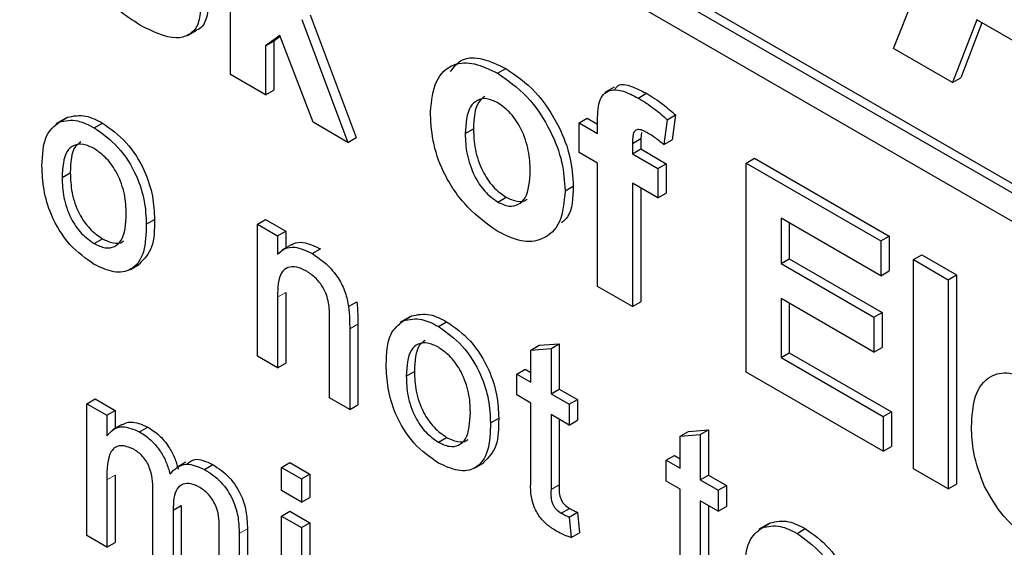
# Paper-space layout 'Blatt2' of a CAD drawing. Header units: millimetres. Extents: x 5 to 418, y 2 to 292.
# Tile 13 of 55: x 110.48 to 113.3, y 182.26 to 183.77. Entities that reach past the tile are written whole.
import ezdxf

# ---------------------------------------------------------------- set-up
doc = ezdxf.new("R2010")
doc.units = ezdxf.units.MM

psp = doc.layouts.new('Blatt2')

# ---------------------------------------------------------------- linework, layer by layer
at = {"color": 7, "linetype": 'Continuous', "lineweight": 25}
for p, q in [((109.6579, 185.4164), (118.5674, 180.273)), ((109.6343, 185.4028), (118.5674, 180.2458)), ((118.5674, 180.1642), (109.6343, 185.3211)), ((112.9842, 183.6865), (113.296, 184.4591)), ((111.0872, 183.6113), (111.0872, 184.2101)), ((111.2911, 183.7688), (111.4229, 183.4175)), ((111.3147, 183.7824), (111.4465, 183.4311)), ((113.223, 183.7685), (113.1534, 183.5888)), ((113.2379, 183.7599), (113.177, 183.6024)), ((113.5396, 183.5857), (113.223, 183.7685)), ((110.9632, 183.7236), (110.9897, 183.7389)), ((111.228, 183.7234), (111.1869, 183.6938)), ((111.2291, 183.7208), (111.2105, 183.7074)), ((111.3232, 183.475), (111.228, 183.7234)), ((111.1869, 183.6938), (111.2105, 183.7074)), ((111.1869, 183.6938), (111.1869, 183.5537)), ((111.2105, 183.7074), (111.2105, 183.5673)), ((113.1534, 183.5888), (112.9842, 183.6865)), ((111.8514, 183.6153), (111.875, 183.629)), ((111.1869, 183.5537), (111.0872, 183.6113)), ((113.1534, 183.5888), (113.177, 183.6024)), ((112.1852, 183.5755), (112.1587, 183.5602)), ((111.1869, 183.5537), (111.2105, 183.5673)), ((112.2536, 183.5444), (112.2772, 183.558)), ((110.5964, 183.4755), (110.6199, 183.4891)), ((112.337, 183.4822), (112.3606, 183.4958)), ((112.3606, 183.4958), (112.3506, 183.4247)), ((110.6131, 183.4855), (110.5866, 183.4702)), ((110.6966, 183.4592), (110.7202, 183.4728)), ((111.4229, 183.4175), (111.3232, 183.475)), ((112.0844, 183.4732), (112.108, 183.4868)), ((112.0844, 183.4732), (112.1376, 183.4425)), ((112.0844, 183.3887), (112.0844, 183.4732)), ((112.108, 183.4868), (112.1376, 183.4697)), ((112.1376, 183.4425), (112.1376, 183.474)), ((112.337, 183.4822), (112.327, 183.4111)), ((111.4229, 183.4175), (111.4465, 183.4311)), ((111.7586, 183.4424), (111.7822, 183.456)), ((112.2637, 183.4453), (112.2609, 183.4283)), ((112.2373, 183.4146), (112.2609, 183.4283)), ((112.2373, 183.4146), (112.2373, 183.3849)), ((112.2609, 183.4283), (112.2609, 183.3985)), ((112.327, 183.4111), (112.3506, 183.4247)), ((112.1376, 183.358), (112.0844, 183.3887)), ((112.2373, 183.3849), (112.2609, 183.3985)), ((112.2373, 183.3849), (112.3104, 183.3427)), ((112.2609, 183.3985), (112.334, 183.3563)), ((112.1376, 183.0049), (112.1376, 183.358)), ((112.3104, 183.3427), (112.334, 183.3563)), ((112.334, 183.3563), (112.334, 183.2718)), ((112.563, 183.3581), (112.5866, 183.3717)), ((112.563, 182.7593), (112.563, 183.3581)), ((112.563, 183.3581), (112.9486, 183.1355)), ((112.5866, 183.3717), (112.9722, 183.1491)), ((110.6045, 183.3169), (110.6281, 183.3306)), ((112.3104, 183.3427), (112.3104, 183.2582)), ((112.0445, 183.2786), (112.0681, 183.2922)), ((112.3104, 183.2582), (112.2373, 183.3005)), ((112.2373, 183.3005), (112.2373, 182.9473)), ((112.2609, 183.2868), (112.2609, 182.9609)), ((112.3104, 183.2582), (112.334, 183.2718)), ((111.8519, 183.2466), (111.8755, 183.2602)), ((110.8457, 183.1828), (110.8693, 183.1964)), ((111.1638, 183.1829), (111.1873, 183.1965)), ((111.1638, 182.805), (111.1638, 183.1829)), ((111.1638, 183.1829), (111.2212, 183.1497)), ((111.1873, 183.1965), (111.2447, 183.1633)), ((112.9486, 183.0357), (112.6628, 183.2007)), ((112.6628, 183.2007), (112.6628, 183.0702)), ((112.6863, 183.1871), (112.6863, 183.0838)), ((111.2212, 183.1497), (111.2447, 183.1633)), ((111.2212, 183.1497), (111.2212, 183.097)), ((111.2447, 183.1633), (111.2447, 183.1146)), ((112.9486, 183.1355), (112.9722, 183.1491)), ((112.9722, 183.1491), (112.9722, 183.0493)), ((110.6966, 183.1277), (110.7202, 183.1413)), ((111.2604, 183.1237), (111.2339, 183.1083)), ((112.9486, 183.1355), (112.9486, 183.0357)), ((111.3208, 183.0988), (111.3444, 183.1124)), ((113.0417, 183.0817), (113.0653, 183.0953)), ((113.0653, 183.0953), (113.165, 183.0378)), ((110.8001, 183.0535), (110.8266, 183.0688)), ((112.6628, 183.0702), (112.6863, 183.0838)), ((112.6628, 183.0702), (112.9287, 182.9167)), ((112.6863, 183.0838), (112.9523, 182.9303)), ((113.0417, 183.0817), (113.1414, 183.0242)), ((113.0417, 182.4829), (113.0417, 183.0817)), ((112.9486, 183.0357), (112.9722, 183.0493)), ((113.1414, 183.0242), (113.165, 183.0378)), ((113.165, 183.0378), (113.165, 182.439)), ((113.1414, 183.0242), (113.1414, 182.4254)), ((111.2447, 182.988), (111.2447, 182.7854)), ((112.2373, 182.9473), (112.1376, 183.0049)), ((111.2212, 182.9744), (111.2212, 182.7718)), ((111.4249, 182.9474), (111.4485, 182.961)), ((112.2373, 182.9473), (112.2609, 182.9609)), ((112.9287, 182.8169), (112.6628, 182.9704)), ((112.6628, 182.9704), (112.6628, 182.8015)), ((112.6863, 182.9568), (112.6863, 182.8151)), ((112.9287, 182.9167), (112.9523, 182.9303)), ((112.9523, 182.9303), (112.9523, 182.8305)), ((111.3705, 182.6856), (111.3705, 182.9113)), ((111.4514, 182.8973), (111.4514, 182.6661)), ((111.5984, 182.9167), (111.5719, 182.9014)), ((111.5816, 182.9067), (111.6052, 182.9203)), ((111.6818, 182.8904), (111.7054, 182.904)), ((112.9287, 182.9167), (112.9287, 182.8169)), ((111.4279, 182.8837), (111.4279, 182.6525)), ((111.9705, 182.8364), (112.0279, 182.8409)), ((112.0043, 182.8273), (112.0279, 182.8409)), ((112.0279, 182.8409), (112.0279, 182.7112)), ((111.9469, 182.8228), (111.9705, 182.8364)), ((111.9469, 182.8228), (112.0043, 182.8273)), ((111.9469, 182.7308), (111.9469, 182.8228)), ((112.0043, 182.8273), (112.0043, 182.6976)), ((112.6628, 182.8015), (112.6863, 182.8151)), ((112.6863, 182.8151), (112.9788, 182.6462)), ((112.9287, 182.8169), (112.9523, 182.8305)), ((111.2212, 182.7718), (111.1638, 182.805)), ((111.2212, 182.7718), (111.2447, 182.7854)), ((112.6628, 182.8015), (112.9553, 182.6326)), ((111.5898, 182.7482), (111.6133, 182.7618)), ((111.9067, 182.754), (111.9303, 182.7676)), ((111.9303, 182.7676), (111.9469, 182.758)), ((112.9553, 182.5328), (112.563, 182.7593)), ((111.9067, 182.6943), (111.9067, 182.754)), ((111.9067, 182.754), (111.9469, 182.7308)), ((112.0043, 182.6976), (112.0279, 182.7112)), ((112.0279, 182.7112), (112.0796, 182.6814)), ((110.6753, 182.6692), (110.6989, 182.6828)), ((110.6989, 182.6828), (110.7563, 182.6497)), ((111.4279, 182.6525), (111.3705, 182.6856)), ((111.9469, 182.6711), (111.9067, 182.6943)), ((111.9469, 182.459), (111.9469, 182.6711)), ((112.0043, 182.6976), (112.056, 182.6678)), ((112.056, 182.6678), (112.0796, 182.6814)), ((112.0796, 182.6814), (112.0796, 182.6217)), ((110.6753, 182.2913), (110.6753, 182.6692)), ((110.6753, 182.6692), (110.7327, 182.6361)), ((110.7327, 182.6361), (110.7563, 182.6497)), ((110.7563, 182.6497), (110.7563, 182.5979)), ((111.4279, 182.6525), (111.4514, 182.6661)), ((112.056, 182.6678), (112.056, 182.6081)), ((112.9553, 182.6326), (112.9788, 182.6462)), ((112.9788, 182.6462), (112.9788, 182.5464)), ((110.7327, 182.6361), (110.7327, 182.5771)), ((111.8309, 182.614), (111.8545, 182.6277)), ((112.056, 182.6081), (112.0043, 182.638)), ((112.0043, 182.638), (112.0043, 182.4235)), ((112.0279, 182.6243), (112.0279, 182.4371)), ((112.056, 182.6081), (112.0796, 182.6217)), ((112.9553, 182.6326), (112.9553, 182.5328)), ((110.7758, 182.6092), (110.7493, 182.5939)), ((110.8262, 182.5888), (110.8498, 182.6024)), ((112.3741, 182.5762), (112.3976, 182.5898)), ((112.3976, 182.5898), (112.455, 182.5943)), ((112.4315, 182.5807), (112.455, 182.5943)), ((112.455, 182.5943), (112.455, 182.4646)), ((111.6818, 182.5589), (111.7054, 182.5725)), ((112.3741, 182.5762), (112.4315, 182.5807)), ((112.3741, 182.4842), (112.3741, 182.5762)), ((112.4315, 182.5807), (112.4315, 182.451)), ((112.9553, 182.5328), (112.9788, 182.5464)), ((110.9593, 182.502), (110.9327, 182.4866)), ((112.3339, 182.5074), (112.3574, 182.521)), ((112.3339, 182.4477), (112.3339, 182.5074)), ((112.3339, 182.5074), (112.3741, 182.4842)), ((112.3574, 182.521), (112.3741, 182.5114)), ((111.0124, 182.4812), (111.036, 182.4949)), ((111.2327, 182.4867), (111.2562, 182.5003)), ((111.2327, 182.4204), (111.2327, 182.4867)), ((111.2327, 182.4867), (111.2901, 182.4536)), ((111.2562, 182.5003), (111.3136, 182.4672)), ((111.7853, 182.4847), (111.8119, 182.5)), ((113.1414, 182.4254), (113.0417, 182.4829)), ((110.7327, 182.4507), (110.7327, 182.2582)), ((110.7563, 182.4643), (110.7563, 182.2718)), ((111.2901, 182.4536), (111.3136, 182.4672)), ((111.2901, 182.4536), (111.2901, 182.3873)), ((111.3136, 182.4672), (111.3136, 182.4009)), ((112.3741, 182.4245), (112.3339, 182.4477)), ((112.4315, 182.451), (112.455, 182.4646)), ((112.4315, 182.451), (112.4831, 182.4212)), ((112.455, 182.4646), (112.5067, 182.4348)), ((110.8648, 182.1819), (110.8648, 182.423)), ((111.2901, 182.3873), (111.2327, 182.4204)), ((112.3741, 182.2124), (112.3741, 182.4245)), ((112.4831, 182.4212), (112.5067, 182.4348)), ((112.4831, 182.4212), (112.4831, 182.3615)), ((112.5067, 182.4348), (112.5067, 182.3751)), ((113.1414, 182.4254), (113.165, 182.439)), ((111.2901, 182.3873), (111.3136, 182.4009)), ((112.4831, 182.3615), (112.4315, 182.3914)), ((112.4315, 182.3914), (112.4315, 182.1769)), ((110.9222, 182.3644), (110.9458, 182.378)), ((110.9222, 182.3644), (110.9222, 182.1488)), ((110.9458, 182.378), (110.9458, 182.1624)), ((111.2327, 182.3475), (111.2562, 182.3611)), ((111.2562, 182.3611), (111.3136, 182.3279)), ((112.0335, 182.3559), (112.057, 182.3695)), ((112.455, 182.3777), (112.455, 182.1905)), ((112.4831, 182.3615), (112.5067, 182.3751)), ((111.2327, 181.9696), (111.2327, 182.3475)), ((111.2327, 182.3475), (111.2901, 182.3143)), ((112.056, 182.3446), (112.0796, 182.3582)), ((112.056, 182.3446), (112.0617, 182.2856)), ((112.0796, 182.3582), (112.0853, 182.2992)), ((111.0542, 182.0726), (111.0542, 182.3063)), ((111.1352, 182.3112), (111.1352, 182.053)), ((111.2901, 182.3143), (111.3136, 182.3279)), ((111.2901, 182.3143), (111.2901, 181.9364)), ((111.3136, 182.3279), (111.3136, 181.95)), ((112.625, 182.3241), (112.5984, 182.3088)), ((112.6082, 182.3141), (112.6318, 182.3277)), ((112.7084, 182.2978), (112.732, 182.3114)), ((110.7327, 182.2582), (110.6753, 182.2913)), ((111.1117, 182.2976), (111.1117, 182.0394)), ((112.0617, 182.2856), (112.0853, 182.2992)), ((110.7327, 182.2582), (110.7563, 182.2718))]:
    psp.add_line(p, q, dxfattribs=at)
at = {"color": 7, "linetype": 'Continuous', "lineweight": 18}
for p, q in [((111.2212, 182.9744), (111.2447, 182.988)), ((111.4279, 182.8837), (111.4514, 182.8973)), ((110.7327, 182.4507), (110.7563, 182.4643)), ((112.0043, 182.4235), (112.0279, 182.4371)), ((111.1117, 182.2976), (111.1352, 182.3112))]:
    psp.add_line(p, q, dxfattribs=at)
at = {"color": 7, "linetype": 'Continuous', "lineweight": 25}
for points, knots in [([(110.8292, 183.7525), (110.8071, 183.7665), (110.7631, 183.7943), (110.7056, 183.8568), (110.6654, 183.9283), (110.6541, 183.9728), (110.6484, 183.9951)], [0, 0, 0, 0, 0.280651, 0.560003, 0.779956, 1, 1, 1, 1]), ([(111.0008, 183.7984), (110.9991, 183.7822), (110.9957, 183.7498), (110.9685, 183.723), (110.9157, 183.7088), (110.8648, 183.7345), (110.8292, 183.7525)], [0, 0, 0, 0, 0.186725, 0.373655, 0.5608, 1, 1, 1, 1]), ([(111.0243, 183.812), (111.0225, 183.7962), (111.0188, 183.7646), (111.0022, 183.7424), (110.9899, 183.7393), (110.9896, 183.7392)], [0, 0, 0, 0, 0.4930222, 0.9865862, 1, 1, 1, 1]), ([(111.7163, 183.6202), (111.7265, 183.6334), (111.7485, 183.6619), (111.8088, 183.6604), (111.8529, 183.6395), (111.875, 183.629)], [0, 0, 0, 0, 0.30151, 0.650518, 1, 1, 1, 1]), ([(111.6589, 183.5061), (111.6625, 183.5367), (111.6696, 183.5978), (111.7189, 183.6453), (111.7846, 183.6475), (111.8291, 183.6261), (111.8514, 183.6153)], [0, 0, 0, 0, 0.2799501, 0.5591471, 0.779424, 1, 1, 1, 1]), ([(111.875, 183.629), (111.9039, 183.609), (111.9617, 183.569), (112.0262, 183.4705), (112.0631, 183.3736), (112.0664, 183.3194), (112.0681, 183.2922)], [0, 0, 0, 0, 0.279785, 0.559124, 0.779388, 1, 1, 1, 1]), ([(111.8514, 183.6153), (111.8803, 183.5953), (111.9381, 183.5554), (112.0027, 183.4569), (112.0395, 183.36), (112.0428, 183.3057), (112.0445, 183.2786)], [0, 0, 0, 0, 0.279785, 0.559124, 0.779388, 1, 1, 1, 1]), ([(112.1884, 183.5711), (112.1908, 183.5744), (112.2006, 183.5876), (112.2356, 183.5787), (112.2633, 183.5649), (112.2772, 183.558)], [0, 0, 0, 0, 0.140873, 0.56962, 1, 1, 1, 1]), ([(111.8519, 183.5306), (111.8411, 183.5356), (111.8194, 183.5457), (111.7922, 183.5393), (111.7631, 183.5125), (111.7605, 183.4713), (111.7586, 183.4424)], [0, 0, 0, 0, 0.1869853, 0.3738779, 0.5610219, 1, 1, 1, 1]), ([(111.8151, 183.5492), (111.8087, 183.5442), (111.7856, 183.5266), (111.7836, 183.4856), (111.7822, 183.456)], [0, 0, 0, 0, 0.278205, 1, 1, 1, 1]), ([(112.1376, 183.474), (112.1375, 183.4951), (112.1374, 183.5369), (112.167, 183.5717), (112.2112, 183.5664), (112.2394, 183.5517), (112.2536, 183.5444)], [0, 0, 0, 0, 0.281801, 0.55777, 0.778465, 1, 1, 1, 1]), ([(112.2536, 183.5444), (112.2694, 183.5345), (112.2977, 183.5169), (112.325, 183.4928), (112.337, 183.4822)], [0, 0, 0, 0, 0.559885, 1, 1, 1, 1]), ([(112.2772, 183.558), (112.293, 183.5481), (112.3212, 183.5305), (112.3486, 183.5064), (112.3606, 183.4958)], [0, 0, 0, 0, 0.559885, 1, 1, 1, 1]), ([(111.9448, 183.3358), (111.944, 183.3549), (111.9425, 183.3929), (111.9227, 183.4522), (111.89, 183.5033), (111.8646, 183.5215), (111.8519, 183.5306)], [0, 0, 0, 0, 0.281043, 0.560553, 0.78042, 1, 1, 1, 1]), ([(110.6199, 183.4891), (110.6369, 183.4929), (110.6673, 183.4997), (110.704, 183.481), (110.7202, 183.4728)], [0, 0, 0, 0, 0.559033, 1, 1, 1, 1]), ([(111.852, 183.1621), (111.8226, 183.1829), (111.7639, 183.2244), (111.6951, 183.3239), (111.6628, 183.4238), (111.6602, 183.4786), (111.6589, 183.5061)], [0, 0, 0, 0, 0.280145, 0.558899, 0.779053, 1, 1, 1, 1]), ([(110.5471, 183.3499), (110.5484, 183.3816), (110.5507, 183.4382), (110.5824, 183.4641), (110.5964, 183.4755)], [0, 0, 0, 0, 0.560963, 1, 1, 1, 1]), ([(110.5964, 183.4755), (110.6134, 183.4793), (110.6437, 183.4861), (110.6804, 183.4674), (110.6966, 183.4592)], [0, 0, 0, 0, 0.559033, 1, 1, 1, 1]), ([(110.6966, 183.4592), (110.7201, 183.4426), (110.7671, 183.4095), (110.8183, 183.327), (110.8428, 183.2483), (110.8447, 183.2047), (110.8457, 183.1828)], [0, 0, 0, 0, 0.279556, 0.5586, 0.778991, 1, 1, 1, 1]), ([(110.7202, 183.4728), (110.7437, 183.4562), (110.7907, 183.4231), (110.8419, 183.3406), (110.8663, 183.2619), (110.8683, 183.2183), (110.8693, 183.1964)], [0, 0, 0, 0, 0.279556, 0.5586, 0.778991, 1, 1, 1, 1]), ([(111.7586, 183.4424), (111.7594, 183.4233), (111.7609, 183.385), (111.7807, 183.3255), (111.8136, 183.274), (111.8392, 183.2557), (111.8519, 183.2466)], [0, 0, 0, 0, 0.281015, 0.560464, 0.780394, 1, 1, 1, 1]), ([(111.7822, 183.456), (111.783, 183.4369), (111.7844, 183.3986), (111.8043, 183.3391), (111.8372, 183.2876), (111.8627, 183.2693), (111.8755, 183.2602)], [0, 0, 0, 0, 0.281015, 0.560464, 0.780394, 1, 1, 1, 1]), ([(112.2794, 183.4451), (112.2747, 183.4475), (112.2655, 183.4525), (112.252, 183.4556), (112.2375, 183.4463), (112.2374, 183.4277), (112.2373, 183.4146)], [0, 0, 0, 0, 0.187802, 0.374953, 0.560679, 1, 1, 1, 1]), ([(112.327, 183.4111), (112.3182, 183.4182), (112.3025, 183.431), (112.2864, 183.4408), (112.2794, 183.4451)], [0, 0, 0, 0, 0.559847, 1, 1, 1, 1]), ([(110.6966, 183.3995), (110.6861, 183.4045), (110.665, 183.4146), (110.6376, 183.4107), (110.6086, 183.3855), (110.6062, 183.3452), (110.6045, 183.3169)], [0, 0, 0, 0, 0.187137, 0.374025, 0.561097, 1, 1, 1, 1]), ([(110.6585, 183.4187), (110.6529, 183.4147), (110.6307, 183.3988), (110.6292, 183.3597), (110.6281, 183.3306)], [0, 0, 0, 0, 0.254643, 1, 1, 1, 1]), ([(110.7883, 183.2128), (110.7876, 183.2313), (110.7862, 183.268), (110.766, 183.3254), (110.7333, 183.3737), (110.7088, 183.3909), (110.6966, 183.3995)], [0, 0, 0, 0, 0.281064, 0.560316, 0.780174, 1, 1, 1, 1]), ([(110.6966, 183.068), (110.6726, 183.0848), (110.6246, 183.1184), (110.5725, 183.2033), (110.5499, 183.2833), (110.548, 183.3277), (110.5471, 183.3499)], [0, 0, 0, 0, 0.279616, 0.558371, 0.778858, 1, 1, 1, 1]), ([(110.6281, 183.3306), (110.6288, 183.3119), (110.6302, 183.2748), (110.6495, 183.2163), (110.6829, 183.1674), (110.7077, 183.15), (110.7202, 183.1413)], [0, 0, 0, 0, 0.281129, 0.560384, 0.780159, 1, 1, 1, 1]), ([(111.8519, 183.2466), (111.8628, 183.2415), (111.8845, 183.2315), (111.9118, 183.2379), (111.9404, 183.2655), (111.943, 183.3068), (111.9448, 183.3358)], [0, 0, 0, 0, 0.18693, 0.373819, 0.560978, 1, 1, 1, 1]), ([(110.6045, 183.3169), (110.6052, 183.2983), (110.6066, 183.2612), (110.6259, 183.2027), (110.6593, 183.1538), (110.6842, 183.1364), (110.6966, 183.1277)], [0, 0, 0, 0, 0.281129, 0.560384, 0.780159, 1, 1, 1, 1]), ([(112.0681, 183.2922), (112.067, 183.2582), (112.0655, 183.2127), (112.0407, 183.1925), (112.0344, 183.1874)], [0, 0, 0, 0, 0.746792, 1, 1, 1, 1]), ([(112.0445, 183.2786), (112.0417, 183.2468), (112.036, 183.1833), (111.9849, 183.1367), (111.9202, 183.129), (111.8747, 183.151), (111.852, 183.1621)], [0, 0, 0, 0, 0.279924, 0.559367, 0.779516, 1, 1, 1, 1]), ([(111.8755, 183.2602), (111.8862, 183.2554), (111.9075, 183.2459), (111.9282, 183.2477), (111.935, 183.2545), (111.9355, 183.255)], [0, 0, 0, 0, 0.482219, 0.964333, 1, 1, 1, 1]), ([(110.6966, 183.1277), (110.7072, 183.1226), (110.7285, 183.1126), (110.7558, 183.1173), (110.7846, 183.1434), (110.7868, 183.1842), (110.7883, 183.2128)], [0, 0, 0, 0, 0.187044, 0.373945, 0.560983, 1, 1, 1, 1]), ([(110.8457, 183.1828), (110.8449, 183.1551), (110.8433, 183.0999), (110.8083, 183.0493), (110.7537, 183.0416), (110.7156, 183.0592), (110.6966, 183.068)], [0, 0, 0, 0, 0.281033, 0.559513, 0.779602, 1, 1, 1, 1]), ([(110.8693, 183.1964), (110.8689, 183.1679), (110.8682, 183.1124), (110.8398, 183.0837), (110.8259, 183.0697)], [0, 0, 0, 0, 0.512915, 1, 1, 1, 1]), ([(110.7202, 183.1413), (110.7306, 183.1365), (110.7515, 183.1268), (110.7729, 183.1278), (110.7801, 183.1348), (110.781, 183.1357)], [0, 0, 0, 0, 0.465388, 0.930416, 1, 1, 1, 1]), ([(111.261, 183.1226), (111.2627, 183.124), (111.2715, 183.1311), (111.2993, 183.1332), (111.3273, 183.1203), (111.3444, 183.1124)], [0, 0, 0, 0, 0.08724, 0.442807, 1, 1, 1, 1]), ([(111.2212, 183.097), (111.2279, 183.1031), (111.2413, 183.1153), (111.2753, 183.1203), (111.3036, 183.1069), (111.3208, 183.0988)], [0, 0, 0, 0, 0.280554, 0.560815, 1, 1, 1, 1]), ([(111.3208, 183.0988), (111.3342, 183.0898), (111.3609, 183.0719), (111.3953, 183.0321), (111.4168, 182.9874), (111.4222, 182.9607), (111.4249, 182.9474)], [0, 0, 0, 0, 0.280216, 0.559971, 0.779636, 1, 1, 1, 1]), ([(111.3049, 183.0484), (111.2953, 183.053), (111.2761, 183.0622), (111.2501, 183.0613), (111.2226, 183.039), (111.2218, 183.0011), (111.2212, 182.9744)], [0, 0, 0, 0, 0.187273, 0.374362, 0.56054, 1, 1, 1, 1]), ([(111.3705, 182.9113), (111.3704, 182.9247), (111.3702, 182.9514), (111.3584, 182.9949), (111.3322, 183.0298), (111.314, 183.0422), (111.3049, 183.0484)], [0, 0, 0, 0, 0.28168, 0.559785, 0.779587, 1, 1, 1, 1]), ([(111.4485, 182.961), (111.4495, 182.9488), (111.4514, 182.9271), (111.4514, 182.9064), (111.4514, 182.8973)], [0, 0, 0, 0, 0.559791, 1, 1, 1, 1]), ([(111.4249, 182.9474), (111.426, 182.9352), (111.4278, 182.9135), (111.4279, 182.8928), (111.4279, 182.8837)], [0, 0, 0, 0, 0.559791, 1, 1, 1, 1]), ([(111.6052, 182.9203), (111.6222, 182.9241), (111.6525, 182.9309), (111.6892, 182.9123), (111.7054, 182.904)], [0, 0, 0, 0, 0.559033, 1, 1, 1, 1]), ([(111.5324, 182.7811), (111.5337, 182.8128), (111.536, 182.8694), (111.5677, 182.8953), (111.5816, 182.9067)], [0, 0, 0, 0, 0.5609635, 1, 1, 1, 1]), ([(111.5816, 182.9067), (111.5986, 182.9105), (111.629, 182.9173), (111.6656, 182.8987), (111.6818, 182.8904)], [0, 0, 0, 0, 0.559033, 1, 1, 1, 1]), ([(111.7054, 182.904), (111.7289, 182.8875), (111.7759, 182.8544), (111.8271, 182.7718), (111.8516, 182.6931), (111.8535, 182.6495), (111.8545, 182.6277)], [0, 0, 0, 0, 0.279556, 0.5586, 0.778991, 1, 1, 1, 1]), ([(111.6818, 182.8904), (111.7054, 182.8739), (111.7524, 182.8408), (111.8035, 182.7582), (111.828, 182.6795), (111.8299, 182.6359), (111.8309, 182.614)], [0, 0, 0, 0, 0.279556, 0.5586, 0.778991, 1, 1, 1, 1]), ([(111.6818, 182.8308), (111.6713, 182.8358), (111.6503, 182.8458), (111.6228, 182.842), (111.5938, 182.8167), (111.5914, 182.7764), (111.5898, 182.7482)], [0, 0, 0, 0, 0.187137, 0.374025, 0.561097, 1, 1, 1, 1]), ([(111.6438, 182.8499), (111.6381, 182.8459), (111.6159, 182.83), (111.6144, 182.7909), (111.6133, 182.7618)], [0, 0, 0, 0, 0.2546432, 1, 1, 1, 1]), ([(111.7735, 182.6441), (111.7728, 182.6625), (111.7714, 182.6992), (111.7512, 182.7567), (111.7185, 182.8049), (111.6941, 182.8221), (111.6818, 182.8308)], [0, 0, 0, 0, 0.281064, 0.560316, 0.780174, 1, 1, 1, 1]), ([(111.6818, 182.4993), (111.6578, 182.5161), (111.6098, 182.5496), (111.5577, 182.6346), (111.5351, 182.7145), (111.5333, 182.7589), (111.5324, 182.7811)], [0, 0, 0, 0, 0.279616, 0.558371, 0.778858, 1, 1, 1, 1]), ([(111.6133, 182.7618), (111.614, 182.7431), (111.6154, 182.706), (111.6347, 182.6476), (111.6682, 182.5987), (111.693, 182.5812), (111.7054, 182.5725)], [0, 0, 0, 0, 0.281129, 0.560384, 0.780159, 1, 1, 1, 1]), ([(113.2079, 182.6025), (113.2096, 182.6337), (113.213, 182.6959), (113.2548, 182.7504), (113.3153, 182.7633), (113.359, 182.7427), (113.3809, 182.7324)], [0, 0, 0, 0, 0.280671, 0.559803, 0.779762, 1, 1, 1, 1]), ([(111.5898, 182.7482), (111.5905, 182.7295), (111.5918, 182.6924), (111.6112, 182.634), (111.6446, 182.5851), (111.6694, 182.5676), (111.6818, 182.5589)], [0, 0, 0, 0, 0.281129, 0.560384, 0.780159, 1, 1, 1, 1]), ([(111.6818, 182.5589), (111.6924, 182.5539), (111.7137, 182.5438), (111.7411, 182.5485), (111.7699, 182.5747), (111.772, 182.6155), (111.7735, 182.6441)], [0, 0, 0, 0, 0.187044, 0.373945, 0.560983, 1, 1, 1, 1]), ([(110.7759, 182.6091), (110.7839, 182.6127), (110.8047, 182.622), (110.8327, 182.6098), (110.8498, 182.6024)], [0, 0, 0, 0, 0.388652, 1, 1, 1, 1]), ([(111.8309, 182.614), (111.8301, 182.5863), (111.8285, 182.5311), (111.7935, 182.4806), (111.739, 182.4729), (111.7009, 182.4905), (111.6818, 182.4993)], [0, 0, 0, 0, 0.281033, 0.559513, 0.779602, 1, 1, 1, 1]), ([(111.8545, 182.6277), (111.8541, 182.5992), (111.8535, 182.5436), (111.825, 182.5149), (111.8112, 182.5009)], [0, 0, 0, 0, 0.512915, 1, 1, 1, 1]), ([(110.7327, 182.5771), (110.7387, 182.5839), (110.7508, 182.5974), (110.7816, 182.6076), (110.8093, 182.5959), (110.8262, 182.5888)], [0, 0, 0, 0, 0.28095, 0.561784, 1, 1, 1, 1]), ([(110.8262, 182.5888), (110.8369, 182.5818), (110.8584, 182.5679), (110.8854, 182.5357), (110.9042, 182.5009), (110.9102, 182.4792), (110.9132, 182.4684)], [0, 0, 0, 0, 0.280176, 0.559511, 0.779663, 1, 1, 1, 1]), ([(110.8498, 182.6024), (110.8605, 182.5954), (110.882, 182.5816), (110.909, 182.5493), (110.9277, 182.5145), (110.9338, 182.4928), (110.9368, 182.482)], [0, 0, 0, 0, 0.280176, 0.559511, 0.779663, 1, 1, 1, 1]), ([(113.2451, 182.4317), (113.2327, 182.465), (113.2104, 182.5246), (113.2087, 182.5787), (113.2079, 182.6025)], [0, 0, 0, 0, 0.558866, 1, 1, 1, 1]), ([(111.7054, 182.5725), (111.7159, 182.5677), (111.7368, 182.5581), (111.7581, 182.559), (111.7653, 182.5661), (111.7663, 182.567)], [0, 0, 0, 0, 0.465388, 0.930416, 1, 1, 1, 1]), ([(110.8097, 182.5386), (110.7966, 182.544), (110.7769, 182.552), (110.7559, 182.5452), (110.7336, 182.5203), (110.7331, 182.4816), (110.7327, 182.4507)], [0, 0, 0, 0, 0.249225, 0.374862, 0.500555, 1, 1, 1, 1]), ([(110.8648, 182.423), (110.8639, 182.4442), (110.8627, 182.4708), (110.8467, 182.5043), (110.8317, 182.524), (110.8185, 182.5328), (110.8097, 182.5386)], [0, 0, 0, 0, 0.498516, 0.624134, 0.749636, 1, 1, 1, 1]), ([(110.9623, 182.4968), (110.9692, 182.5024), (110.9877, 182.5176), (111.0174, 182.5036), (111.036, 182.4949)], [0, 0, 0, 0, 0.372522, 1, 1, 1, 1]), ([(110.9132, 182.4684), (110.9275, 182.482), (110.9529, 182.5062), (110.9942, 182.4889), (111.0124, 182.4812)], [0, 0, 0, 0, 0.560019, 1, 1, 1, 1]), ([(111.0124, 182.4812), (111.0284, 182.4707), (111.0601, 182.4497), (111.0963, 182.3943), (111.1101, 182.3414), (111.1111, 182.3122), (111.1117, 182.2976)], [0, 0, 0, 0, 0.280317, 0.558226, 0.778715, 1, 1, 1, 1]), ([(111.036, 182.4949), (111.0519, 182.4843), (111.0836, 182.4633), (111.1199, 182.4079), (111.1337, 182.355), (111.1347, 182.3258), (111.1352, 182.3112)], [0, 0, 0, 0, 0.280317, 0.558226, 0.778715, 1, 1, 1, 1]), ([(112.0213, 182.3033), (112.0122, 182.3089), (111.9942, 182.32), (111.9683, 182.347), (111.9436, 182.3992), (111.9455, 182.4343), (111.9469, 182.459)], [0, 0, 0, 0, 0.187433, 0.373821, 0.559462, 1, 1, 1, 1]), ([(110.9986, 182.4296), (110.99, 182.4338), (110.9728, 182.4422), (110.9498, 182.4404), (110.925, 182.4212), (110.9233, 182.3878), (110.9222, 182.3644)], [0, 0, 0, 0, 0.187283, 0.374334, 0.56118, 1, 1, 1, 1]), ([(111.0542, 182.3063), (111.0546, 182.3285), (111.0551, 182.3563), (111.0374, 182.3918), (111.022, 182.4131), (111.0079, 182.423), (110.9986, 182.4296)], [0, 0, 0, 0, 0.4990428, 0.6245681, 0.7503081, 1, 1, 1, 1]), ([(112.0043, 182.4235), (112.0036, 182.4115), (112.0027, 182.3964), (112.0116, 182.3762), (112.0203, 182.3642), (112.0282, 182.3592), (112.0335, 182.3559)], [0, 0, 0, 0, 0.499596, 0.625239, 0.750354, 1, 1, 1, 1]), ([(112.0279, 182.4371), (112.0272, 182.4251), (112.0262, 182.41), (112.0352, 182.3898), (112.0438, 182.3778), (112.0518, 182.3728), (112.057, 182.3695)], [0, 0, 0, 0, 0.499596, 0.625239, 0.750354, 1, 1, 1, 1]), ([(113.3901, 182.2741), (113.3584, 182.2951), (113.3018, 182.3324), (113.2624, 182.4014), (113.2451, 182.4317)], [0, 0, 0, 0, 0.560391, 1, 1, 1, 1]), ([(112.057, 182.3695), (112.0612, 182.3672), (112.0688, 182.3632), (112.0763, 182.3597), (112.0796, 182.3582)], [0, 0, 0, 0, 0.559965, 1, 1, 1, 1]), ([(112.0335, 182.3559), (112.0377, 182.3536), (112.0452, 182.3496), (112.0527, 182.3461), (112.056, 182.3446)], [0, 0, 0, 0, 0.559965, 1, 1, 1, 1]), ([(112.6318, 182.3277), (112.6487, 182.3315), (112.6791, 182.3383), (112.7158, 182.3196), (112.732, 182.3114)], [0, 0, 0, 0, 0.559033, 1, 1, 1, 1]), ([(112.0617, 182.2856), (112.0542, 182.2882), (112.0409, 182.2929), (112.0273, 182.3001), (112.0213, 182.3033)], [0, 0, 0, 0, 0.560078, 1, 1, 1, 1]), ([(112.5589, 182.1885), (112.5602, 182.2202), (112.5625, 182.2768), (112.5943, 182.3027), (112.6082, 182.3141)], [0, 0, 0, 0, 0.5609635, 1, 1, 1, 1]), ([(112.6082, 182.3141), (112.6252, 182.3179), (112.6555, 182.3247), (112.6922, 182.306), (112.7084, 182.2978)], [0, 0, 0, 0, 0.559033, 1, 1, 1, 1]), ([(112.732, 182.3114), (112.7555, 182.2948), (112.8025, 182.2617), (112.8537, 182.1792), (112.8782, 182.1005), (112.8801, 182.0569), (112.8811, 182.035)], [0, 0, 0, 0, 0.279556, 0.5586, 0.778991, 1, 1, 1, 1]), ([(112.7084, 182.2978), (112.7319, 182.2812), (112.7789, 182.2481), (112.8301, 182.1656), (112.8546, 182.0869), (112.8565, 182.0433), (112.8575, 182.0214)], [0, 0, 0, 0, 0.279556, 0.5586, 0.778991, 1, 1, 1, 1])]:
    psp.add_open_spline(points, degree=3, knots=knots, dxfattribs=at)

doc.saveas('drawing.dxf')
